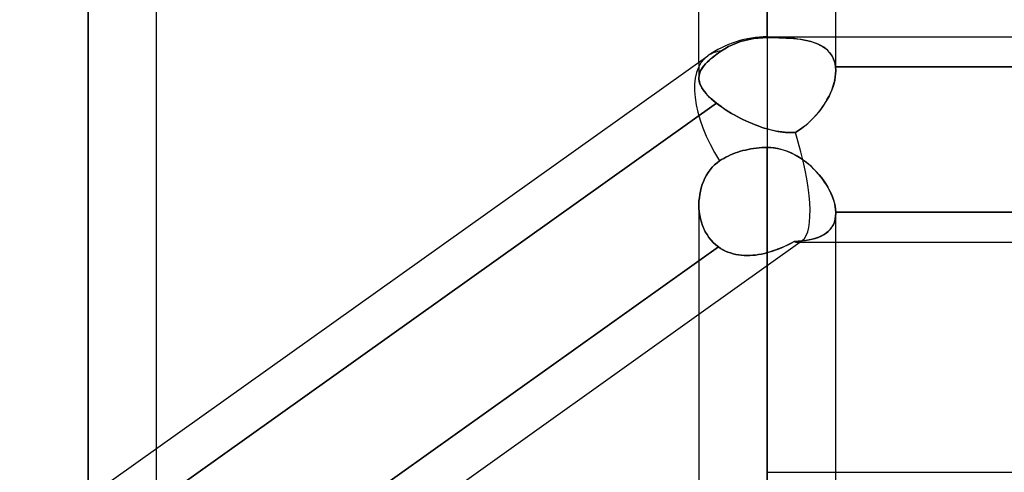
# Model space of a CAD drawing. Header units: millimetres. Extents: x -120 to 100, y -270 to 270.
# Tile 70 of 79: x -39 to -25, y 155 to 162. Entities that reach past the tile are written whole.
import ezdxf

# ---------------------------------------------------------------- set-up
doc = ezdxf.new("R2010")
doc.units = ezdxf.units.MM
doc.layers.add('MAIN-1', color=7, linetype='Continuous')
doc.layers.add('MAIN-2', color=7, linetype='Continuous')

msp = doc.modelspace()

# ---------------------------------------------------------------- linework, layer by layer
at = {"layer": 'MAIN-1'}
for p, q in [((-28.489, 222.657), (-28.489, 161.447)), ((-29.496, 161.074), (-29.496, 221.65)), ((-27.481, 161.447), (-27.481, 221.65)), ((-38.489, 212.583), (-38.489, 154.667)), ((-37.481, 155.385), (-37.481, 211.575)), ((-28.489, 161.447), (-28.489, 159.818)), ((-28.489, 161.447), (-2.267, 161.447)), ((-49.366, 146.919), (-29.366, 161.167)), ((-28.958, 159.738), (-28.922, 159.75)), ((-28.922, 159.75), (-28.885, 159.762)), ((-28.885, 159.762), (-28.849, 159.772)), ((-28.849, 159.772), (-28.812, 159.781)), ((-28.812, 159.781), (-28.773, 159.79)), ((-28.773, 159.79), (-28.733, 159.797)), ((-28.733, 159.797), (-28.692, 159.804)), ((-28.692, 159.804), (-28.65, 159.809)), ((-28.65, 159.809), (-28.609, 159.813)), ((-28.609, 159.813), (-28.568, 159.816)), ((-28.568, 159.816), (-28.528, 159.817)), ((-28.528, 159.817), (-28.489, 159.818)), ((-28.489, 159.818), (-28.489, 155.036)), ((-28.489, 159.818), (-28.429, 159.816)), ((-28.429, 159.816), (-28.371, 159.809)), ((-28.371, 159.809), (-28.313, 159.798)), ((-28.313, 159.798), (-28.256, 159.783)), ((-28.256, 159.783), (-28.199, 159.764)), ((-28.199, 159.764), (-28.144, 159.741)), ((-29.229, 159.593), (-29.191, 159.621)), ((-29.191, 159.621), (-29.162, 159.64)), ((-29.162, 159.64), (-29.131, 159.658)), ((-29.131, 159.658), (-29.099, 159.676)), ((-29.099, 159.676), (-29.065, 159.693)), ((-29.065, 159.693), (-29.03, 159.709)), ((-29.03, 159.709), (-28.994, 159.724)), ((-28.994, 159.724), (-28.958, 159.738)), ((-28.144, 159.741), (-28.091, 159.715)), ((-28.091, 159.715), (-28.039, 159.686)), ((-28.039, 159.686), (-27.989, 159.654)), ((-27.989, 159.654), (-27.94, 159.62)), ((-27.94, 159.62), (-27.894, 159.583)), ((-29.359, 159.451), (-29.33, 159.491)), ((-29.33, 159.491), (-29.299, 159.528)), ((-29.299, 159.528), (-29.265, 159.562)), ((-29.265, 159.562), (-29.229, 159.593)), ((-27.894, 159.583), (-27.849, 159.544)), ((-27.849, 159.544), (-27.807, 159.504)), ((-27.807, 159.504), (-27.766, 159.462)), ((-27.766, 159.462), (-27.728, 159.418)), ((-29.446, 159.273), (-29.429, 159.319)), ((-29.429, 159.319), (-29.408, 159.365)), ((-29.408, 159.365), (-29.385, 159.409)), ((-29.385, 159.409), (-29.359, 159.451)), ((-27.728, 159.418), (-27.692, 159.374)), ((-27.692, 159.374), (-27.658, 159.328)), ((-27.658, 159.328), (-27.627, 159.282)), ((-29.484, 159.126), (-29.474, 159.176)), ((-29.474, 159.176), (-29.461, 159.225)), ((-29.461, 159.225), (-29.446, 159.273)), ((-27.627, 159.282), (-27.599, 159.235)), ((-27.599, 159.235), (-27.573, 159.187)), ((-27.573, 159.187), (-27.55, 159.14)), ((-29.496, 158.975), (-29.495, 159.026)), ((-29.495, 159.026), (-29.49, 159.076)), ((-29.49, 159.076), (-29.484, 159.126)), ((-27.55, 159.14), (-27.531, 159.093)), ((-27.531, 159.093), (-27.514, 159.046)), ((-27.514, 159.046), (-27.501, 159)), ((-29.496, 158.972), (-29.496, 154.662)), ((-27.501, 159), (-27.491, 158.954)), ((-27.491, 158.954), (-27.484, 158.91)), ((-27.484, 158.91), (-27.481, 158.867)), ((-27.481, 158.867), (-19.496, 158.867)), ((-27.481, 158.867), (-27.481, 158.865)), ((-27.481, 158.865), (-27.481, 158.863)), ((-27.481, 158.863), (-27.481, 158.86)), ((-27.481, 158.86), (-27.481, 158.858)), ((-27.481, 158.858), (-27.481, 158.855)), ((-27.481, 158.855), (-27.481, 158.853)), ((-27.481, 155.036), (-27.481, 158.853)), ((-27.481, 158.425), (-19.496, 158.425)), ((-37.79, 152.241), (-29.496, 158.15)), ((-37.481, 151.674), (-29.496, 157.363)), ((-28.489, 155.036), (-2.267, 155.036))]:
    msp.add_line(p, q, dxfattribs=at)
msp.add_arc((-28.489, 159.936), 1.511, 90, 125.4669, dxfattribs=at)
for start_param, end_param in [(0, 1.470986), (-0.001291, 0)]:
    msp.add_ellipse((-28.489, 159.936), major_axis=(-0.877, 1.231), ratio=0.501864, start_param=start_param, end_param=end_param, dxfattribs=at)
at = {"layer": 'MAIN-2'}
for p, q in [((-28.489, 161.437), (-28.489, 222.657)), ((-28.489, 220.643), (-28.489, 160.091)), ((-38.489, 154.431), (-38.489, 212.583)), ((-38.489, 210.567), (-38.489, 152.963)), ((-28.941, 161.356), (-29.001, 161.331)), ((-29.001, 161.331), (-28.941, 161.356)), ((-28.882, 161.377), (-28.941, 161.356)), ((-28.941, 161.356), (-28.882, 161.377)), ((-28.821, 161.394), (-28.882, 161.377)), ((-28.882, 161.377), (-28.821, 161.394)), ((-28.757, 161.409), (-28.821, 161.394)), ((-28.821, 161.394), (-28.757, 161.409)), ((-28.69, 161.421), (-28.757, 161.409)), ((-28.757, 161.409), (-28.69, 161.421)), ((-28.622, 161.43), (-28.69, 161.421)), ((-28.69, 161.421), (-28.622, 161.43)), ((-28.554, 161.435), (-28.622, 161.43)), ((-28.622, 161.43), (-28.554, 161.435)), ((-28.489, 161.437), (-28.554, 161.435)), ((-28.554, 161.435), (-28.489, 161.437)), ((-28.489, 161.447), (-28.489, 159.818)), ((-28.489, 161.447), (-28.489, 161.437)), ((-28.489, 161.437), (-28.432, 161.436)), ((-28.429, 161.436), (-28.489, 161.437)), ((-28.432, 161.436), (-28.375, 161.436)), ((-28.371, 161.436), (-28.429, 161.436)), ((-28.375, 161.436), (-28.319, 161.434)), ((-28.313, 161.434), (-28.371, 161.436)), ((-28.319, 161.434), (-28.264, 161.432)), ((-28.255, 161.432), (-28.313, 161.434)), ((-28.264, 161.432), (-28.21, 161.43)), ((-28.199, 161.429), (-28.255, 161.432)), ((-28.21, 161.43), (-28.157, 161.426)), ((-28.144, 161.425), (-28.199, 161.429)), ((-28.157, 161.426), (-28.105, 161.422)), ((-28.091, 161.421), (-28.144, 161.425)), ((-28.105, 161.422), (-28.055, 161.417)), ((-28.039, 161.415), (-28.091, 161.421)), ((-28.055, 161.417), (-28.006, 161.411)), ((-27.989, 161.408), (-28.039, 161.415)), ((-28.006, 161.411), (-27.959, 161.403)), ((-27.941, 161.4), (-27.989, 161.408)), ((-27.959, 161.403), (-27.913, 161.394)), ((-27.894, 161.39), (-27.941, 161.4)), ((-27.913, 161.394), (-27.87, 161.384)), ((-27.85, 161.379), (-27.894, 161.39)), ((-27.87, 161.384), (-27.828, 161.372)), ((-27.807, 161.365), (-27.85, 161.379)), ((-27.828, 161.372), (-27.788, 161.359)), ((-27.767, 161.351), (-27.807, 161.365)), ((-27.788, 161.359), (-27.75, 161.344)), ((-27.729, 161.334), (-27.767, 161.351)), ((-27.75, 161.344), (-27.714, 161.327)), ((-27.481, 160.945), (-27.481, 161.447)), ((-29.214, 161.207), (-29.258, 161.174)), ((-29.246, 161.183), (-29.207, 161.211)), ((-29.166, 161.24), (-29.214, 161.207)), ((-29.207, 161.211), (-29.166, 161.24)), ((-29.115, 161.273), (-29.166, 161.24)), ((-29.166, 161.24), (-29.115, 161.273)), ((-29.06, 161.303), (-29.115, 161.273)), ((-29.115, 161.273), (-29.06, 161.303)), ((-29.001, 161.331), (-29.06, 161.303)), ((-29.06, 161.303), (-29.001, 161.331)), ((-27.693, 161.315), (-27.729, 161.334)), ((-27.714, 161.327), (-27.68, 161.308)), ((-27.659, 161.294), (-27.693, 161.315)), ((-27.68, 161.308), (-27.648, 161.287)), ((-27.628, 161.271), (-27.659, 161.294)), ((-27.648, 161.287), (-27.619, 161.264)), ((-27.599, 161.246), (-27.628, 161.271)), ((-27.619, 161.264), (-27.593, 161.239)), ((-27.574, 161.218), (-27.599, 161.246)), ((-27.593, 161.239), (-27.568, 161.212)), ((-27.551, 161.188), (-27.574, 161.218)), ((-27.568, 161.212), (-27.547, 161.182)), ((-29.496, 161.074), (-29.496, 160.842)), ((-29.4, 161.048), (-29.374, 161.074)), ((-29.368, 161.08), (-29.398, 161.05)), ((-29.374, 161.074), (-29.346, 161.101)), ((-29.335, 161.111), (-29.368, 161.08)), ((-29.346, 161.101), (-29.315, 161.128)), ((-29.298, 161.142), (-29.335, 161.111)), ((-29.315, 161.128), (-29.282, 161.155)), ((-29.258, 161.174), (-29.298, 161.142)), ((-29.282, 161.155), (-29.246, 161.183)), ((-27.531, 161.156), (-27.551, 161.188)), ((-27.547, 161.182), (-27.529, 161.151)), ((-27.515, 161.121), (-27.531, 161.156)), ((-27.529, 161.151), (-27.513, 161.117)), ((-27.501, 161.085), (-27.515, 161.121)), ((-27.513, 161.117), (-27.5, 161.082)), ((-27.491, 161.046), (-27.501, 161.085)), ((-27.5, 161.082), (-27.491, 161.044)), ((-29.489, 160.897), (-29.482, 160.922)), ((-29.477, 160.933), (-29.487, 160.905)), ((-29.482, 160.922), (-29.471, 160.947)), ((-29.463, 160.962), (-29.477, 160.933)), ((-29.471, 160.947), (-29.458, 160.972)), ((-29.445, 160.991), (-29.463, 160.962)), ((-29.458, 160.972), (-29.441, 160.997)), ((-29.424, 161.02), (-29.445, 160.991)), ((-29.441, 160.997), (-29.422, 161.022)), ((-29.398, 161.05), (-29.424, 161.02)), ((-29.422, 161.022), (-29.4, 161.048)), ((-27.485, 161.005), (-27.491, 161.046)), ((-27.491, 161.044), (-27.485, 161.005)), ((-27.484, 160.995), (-27.485, 161.005)), ((-19.493, 161.005), (-27.485, 161.005)), ((-27.485, 161.005), (-19.493, 161.005)), ((-27.485, 161.005), (-27.484, 160.995)), ((-27.483, 160.985), (-27.484, 160.995)), ((-27.484, 160.995), (-27.483, 160.985)), ((-27.482, 160.975), (-27.483, 160.985)), ((-27.483, 160.985), (-27.482, 160.975)), ((-27.483, 160.901), (-27.481, 160.945)), ((-27.481, 160.945), (-27.483, 160.901)), ((-27.482, 160.965), (-27.482, 160.975)), ((-27.482, 160.975), (-27.482, 160.965)), ((-27.481, 160.955), (-27.482, 160.965)), ((-27.482, 160.965), (-27.481, 160.955)), ((-27.481, 160.945), (-27.481, 160.955)), ((-27.481, 160.955), (-27.481, 160.945)), ((-29.494, 160.876), (-29.496, 160.846)), ((-29.496, 160.846), (-29.494, 160.872)), ((-29.495, 160.822), (-29.496, 160.846)), ((-29.496, 160.846), (-29.495, 160.818)), ((-29.492, 160.797), (-29.495, 160.822)), ((-29.495, 160.818), (-29.49, 160.789)), ((-29.487, 160.905), (-29.494, 160.876)), ((-29.494, 160.872), (-29.489, 160.897)), ((-29.486, 160.772), (-29.492, 160.797)), ((-29.49, 160.789), (-29.481, 160.759)), ((-29.477, 160.747), (-29.486, 160.772)), ((-27.507, 160.764), (-27.521, 160.717)), ((-27.508, 160.761), (-27.496, 160.808)), ((-27.496, 160.811), (-27.507, 160.764)), ((-27.488, 160.857), (-27.496, 160.811)), ((-27.496, 160.808), (-27.488, 160.855)), ((-27.488, 160.855), (-27.483, 160.901)), ((-27.483, 160.901), (-27.488, 160.857)), ((-29.481, 160.759), (-29.469, 160.729)), ((-29.465, 160.721), (-29.477, 160.747)), ((-29.469, 160.729), (-29.453, 160.699)), ((-29.451, 160.695), (-29.465, 160.721)), ((-29.453, 160.699), (-29.434, 160.668)), ((-29.434, 160.668), (-29.451, 160.695)), ((-29.414, 160.641), (-29.434, 160.668)), ((-29.434, 160.668), (-29.41, 160.636)), ((-29.391, 160.613), (-29.414, 160.641)), ((-29.41, 160.636), (-29.383, 160.604)), ((-27.559, 160.621), (-27.581, 160.574)), ((-27.561, 160.616), (-27.541, 160.664)), ((-27.539, 160.669), (-27.559, 160.621)), ((-27.541, 160.664), (-27.523, 160.713)), ((-27.521, 160.717), (-27.539, 160.669)), ((-27.523, 160.713), (-27.508, 160.761)), ((-29.366, 160.585), (-29.391, 160.613)), ((-29.383, 160.604), (-29.352, 160.571)), ((-29.338, 160.556), (-29.366, 160.585)), ((-29.352, 160.571), (-29.317, 160.537)), ((-29.307, 160.528), (-29.338, 160.556)), ((-29.317, 160.537), (-29.28, 160.504)), ((-29.274, 160.499), (-29.307, 160.528)), ((-29.28, 160.504), (-29.239, 160.47)), ((-29.239, 160.47), (-29.274, 160.499)), ((-27.635, 160.479), (-27.665, 160.432)), ((-27.639, 160.471), (-27.611, 160.519)), ((-27.607, 160.526), (-27.635, 160.479)), ((-27.611, 160.519), (-27.585, 160.567)), ((-27.581, 160.574), (-27.607, 160.526)), ((-27.585, 160.567), (-27.561, 160.616)), ((-29.239, 160.47), (-37.823, 154.355)), ((-37.823, 154.355), (-29.239, 160.47)), ((-29.205, 160.445), (-29.239, 160.47)), ((-29.239, 160.47), (-29.206, 160.445)), ((-29.206, 160.445), (-29.171, 160.42)), ((-29.171, 160.42), (-29.205, 160.445)), ((-29.134, 160.394), (-29.171, 160.42)), ((-29.171, 160.42), (-29.134, 160.395)), ((-29.134, 160.395), (-29.096, 160.369)), ((-29.096, 160.369), (-29.134, 160.394)), ((-29.057, 160.345), (-29.096, 160.369)), ((-29.096, 160.369), (-29.057, 160.345)), ((-29.017, 160.321), (-29.057, 160.345)), ((-29.057, 160.345), (-29.017, 160.321)), ((-27.775, 160.291), (-27.738, 160.334)), ((-27.732, 160.342), (-27.768, 160.298)), ((-27.738, 160.334), (-27.703, 160.379)), ((-27.697, 160.387), (-27.732, 160.342)), ((-27.703, 160.379), (-27.67, 160.424)), ((-27.665, 160.432), (-27.697, 160.387)), ((-27.67, 160.424), (-27.639, 160.471)), ((-28.976, 160.297), (-29.017, 160.321)), ((-29.017, 160.321), (-28.976, 160.297)), ((-28.934, 160.274), (-28.976, 160.297)), ((-28.976, 160.297), (-28.934, 160.274)), ((-28.891, 160.252), (-28.934, 160.274)), ((-28.934, 160.274), (-28.891, 160.252)), ((-28.848, 160.23), (-28.891, 160.252)), ((-28.891, 160.252), (-28.848, 160.23)), ((-28.804, 160.209), (-28.848, 160.23)), ((-28.848, 160.23), (-28.804, 160.209)), ((-28.759, 160.189), (-28.804, 160.209)), ((-28.804, 160.209), (-28.759, 160.189)), ((-28.714, 160.17), (-28.759, 160.189)), ((-28.759, 160.189), (-28.714, 160.17)), ((-27.895, 160.172), (-27.854, 160.21)), ((-27.847, 160.216), (-27.889, 160.177)), ((-27.854, 160.21), (-27.814, 160.249)), ((-27.807, 160.256), (-27.847, 160.216)), ((-27.814, 160.249), (-27.775, 160.291)), ((-27.768, 160.298), (-27.807, 160.256)), ((-28.669, 160.152), (-28.714, 160.17)), ((-28.714, 160.17), (-28.67, 160.152)), ((-28.67, 160.152), (-28.624, 160.135)), ((-28.624, 160.135), (-28.669, 160.152)), ((-28.579, 160.119), (-28.624, 160.135)), ((-28.624, 160.135), (-28.579, 160.119)), ((-28.534, 160.104), (-28.579, 160.119)), ((-28.579, 160.119), (-28.534, 160.104)), ((-28.489, 160.091), (-28.534, 160.104)), ((-28.534, 160.104), (-28.489, 160.091)), ((-28.489, 160.091), (-28.45, 160.081)), ((-28.446, 160.079), (-28.489, 160.091)), ((-28.45, 160.081), (-28.412, 160.071)), ((-28.403, 160.069), (-28.446, 160.079)), ((-28.412, 160.071), (-28.374, 160.063)), ((-28.36, 160.06), (-28.403, 160.069)), ((-28.374, 160.063), (-28.336, 160.056)), ((-28.318, 160.053), (-28.36, 160.06)), ((-28.336, 160.056), (-28.298, 160.049)), ((-28.276, 160.047), (-28.318, 160.053)), ((-28.298, 160.049), (-28.26, 160.045)), ((-28.235, 160.042), (-28.276, 160.047)), ((-28.26, 160.045), (-28.222, 160.041)), ((-28.194, 160.039), (-28.235, 160.042)), ((-28.222, 160.041), (-28.185, 160.039)), ((-28.154, 160.038), (-28.194, 160.039)), ((-28.185, 160.039), (-28.148, 160.038)), ((-28.148, 160.038), (-28.112, 160.039)), ((-28.076, 160.041), (-28.115, 160.039)), ((-28.112, 160.039), (-28.076, 160.041)), ((-28.027, 160.071), (-28.076, 160.041)), ((-28.076, 160.041), (-28.028, 160.07)), ((-28.028, 160.07), (-27.982, 160.102)), ((-27.979, 160.104), (-28.027, 160.071)), ((-27.982, 160.102), (-27.938, 160.136)), ((-27.933, 160.139), (-27.979, 160.104)), ((-27.938, 160.136), (-27.895, 160.172)), ((-27.889, 160.177), (-27.933, 160.139)), ((-28.115, 160.039), (-28.154, 160.038)), ((-28.922, 159.75), (-28.958, 159.738)), ((-28.885, 159.762), (-28.922, 159.75)), ((-28.849, 159.772), (-28.885, 159.762)), ((-28.812, 159.781), (-28.849, 159.772)), ((-28.773, 159.79), (-28.812, 159.781)), ((-28.733, 159.797), (-28.773, 159.79)), ((-28.692, 159.804), (-28.733, 159.797)), ((-28.65, 159.809), (-28.692, 159.804)), ((-28.609, 159.813), (-28.65, 159.809)), ((-28.568, 159.816), (-28.609, 159.813)), ((-28.528, 159.817), (-28.568, 159.816)), ((-28.489, 159.818), (-28.528, 159.817)), ((-28.489, 155.031), (-28.489, 159.818)), ((-28.437, 159.816), (-28.489, 159.818)), ((-28.386, 159.811), (-28.437, 159.816)), ((-28.335, 159.803), (-28.386, 159.811)), ((-28.284, 159.791), (-28.335, 159.803)), ((-28.235, 159.776), (-28.284, 159.791)), ((-28.186, 159.759), (-28.235, 159.776)), ((-28.138, 159.738), (-28.186, 159.759)), ((-29.191, 159.621), (-29.229, 159.593)), ((-29.162, 159.64), (-29.191, 159.621)), ((-29.131, 159.658), (-29.162, 159.64)), ((-29.099, 159.676), (-29.131, 159.658)), ((-29.065, 159.693), (-29.099, 159.676)), ((-29.03, 159.709), (-29.065, 159.693)), ((-28.994, 159.724), (-29.03, 159.709)), ((-28.958, 159.738), (-28.994, 159.724)), ((-28.092, 159.716), (-28.138, 159.738)), ((-28.047, 159.691), (-28.092, 159.716)), ((-28.003, 159.663), (-28.047, 159.691)), ((-27.96, 159.634), (-28.003, 159.663)), ((-27.919, 159.603), (-27.96, 159.634)), ((-29.33, 159.49), (-29.359, 159.451)), ((-29.299, 159.527), (-29.33, 159.49)), ((-29.265, 159.561), (-29.299, 159.527)), ((-29.229, 159.593), (-29.265, 159.561)), ((-27.879, 159.57), (-27.919, 159.603)), ((-27.84, 159.536), (-27.879, 159.57)), ((-27.804, 159.501), (-27.84, 159.536)), ((-27.768, 159.464), (-27.804, 159.501)), ((-27.735, 159.427), (-27.768, 159.464)), ((-29.429, 159.319), (-29.446, 159.273)), ((-29.408, 159.365), (-29.429, 159.319)), ((-29.385, 159.409), (-29.408, 159.365)), ((-29.359, 159.451), (-29.385, 159.409)), ((-27.703, 159.388), (-27.735, 159.427)), ((-27.673, 159.349), (-27.703, 159.388)), ((-27.645, 159.309), (-27.673, 159.349)), ((-29.474, 159.176), (-29.484, 159.126)), ((-29.462, 159.225), (-29.474, 159.176)), ((-29.446, 159.273), (-29.462, 159.225)), ((-27.619, 159.268), (-27.645, 159.309)), ((-27.594, 159.227), (-27.619, 159.268)), ((-27.572, 159.186), (-27.594, 159.227)), ((-27.552, 159.144), (-27.572, 159.186)), ((-29.495, 159.026), (-29.496, 158.975)), ((-29.49, 159.076), (-29.495, 159.026)), ((-29.484, 159.126), (-29.49, 159.076)), ((-27.535, 159.103), (-27.552, 159.144)), ((-27.52, 159.063), (-27.535, 159.103)), ((-27.507, 159.022), (-27.52, 159.063)), ((-29.496, 158.975), (-29.495, 158.923)), ((-29.495, 158.923), (-29.496, 158.975)), ((-29.495, 158.923), (-29.491, 158.871)), ((-29.491, 158.871), (-29.495, 158.923)), ((-27.497, 158.982), (-27.507, 159.022)), ((-27.489, 158.943), (-27.497, 158.982)), ((-27.484, 158.905), (-27.489, 158.943)), ((-27.481, 158.867), (-27.484, 158.905)), ((-29.491, 158.871), (-29.483, 158.819)), ((-29.483, 158.819), (-29.491, 158.871)), ((-29.483, 158.819), (-29.473, 158.768)), ((-29.473, 158.768), (-29.483, 158.819)), ((-29.473, 158.768), (-29.46, 158.719)), ((-29.46, 158.719), (-29.473, 158.768)), ((-27.49, 158.763), (-27.502, 158.721)), ((-27.502, 158.719), (-27.491, 158.761)), ((-27.491, 158.761), (-27.484, 158.806)), ((-27.484, 158.807), (-27.49, 158.763)), ((-27.481, 158.853), (-27.484, 158.807)), ((-27.484, 158.806), (-27.481, 158.853)), ((-27.481, 158.865), (-27.481, 158.867)), ((-19.496, 158.867), (-27.481, 158.867)), ((-27.481, 158.863), (-27.481, 158.865)), ((-27.481, 158.86), (-27.481, 158.863)), ((-27.481, 158.858), (-27.481, 158.86)), ((-27.481, 158.855), (-27.481, 158.858)), ((-27.481, 158.853), (-27.481, 158.855)), ((-29.46, 158.719), (-29.444, 158.67)), ((-29.444, 158.67), (-29.46, 158.719)), ((-29.444, 158.67), (-29.424, 158.623)), ((-29.424, 158.624), (-29.444, 158.67)), ((-29.402, 158.578), (-29.424, 158.624)), ((-29.424, 158.623), (-29.402, 158.578)), ((-27.592, 158.583), (-27.564, 158.612)), ((-27.561, 158.615), (-27.589, 158.586)), ((-27.564, 158.612), (-27.539, 158.645)), ((-27.537, 158.648), (-27.561, 158.615)), ((-27.539, 158.645), (-27.519, 158.68)), ((-27.517, 158.683), (-27.537, 158.648)), ((-27.519, 158.68), (-27.502, 158.719)), ((-27.502, 158.721), (-27.517, 158.683)), ((-29.496, 157.363), (-27.974, 158.447)), ((-29.402, 158.578), (-29.377, 158.535)), ((-29.377, 158.535), (-29.402, 158.578)), ((-29.377, 158.535), (-29.349, 158.493)), ((-29.349, 158.493), (-29.377, 158.535)), ((-29.349, 158.493), (-29.318, 158.454)), ((-29.318, 158.454), (-29.349, 158.493)), ((-29.318, 158.454), (-29.284, 158.418)), ((-29.284, 158.418), (-29.318, 158.454)), ((-27.981, 158.442), (-27.928, 158.449)), ((-27.923, 158.45), (-27.977, 158.443)), ((-27.928, 158.449), (-27.878, 158.457)), ((-27.872, 158.458), (-27.923, 158.45)), ((-27.878, 158.457), (-27.83, 158.468)), ((-27.823, 158.469), (-27.872, 158.458)), ((-27.83, 158.468), (-27.784, 158.48)), ((-27.777, 158.482), (-27.823, 158.469)), ((-27.784, 158.48), (-27.74, 158.495)), ((-27.733, 158.498), (-27.777, 158.482)), ((-27.74, 158.495), (-27.698, 158.513)), ((-27.692, 158.516), (-27.733, 158.498)), ((-27.698, 158.513), (-27.66, 158.533)), ((-27.654, 158.536), (-27.692, 158.516)), ((-27.66, 158.533), (-27.624, 158.556)), ((-27.62, 158.56), (-27.654, 158.536)), ((-27.624, 158.556), (-27.592, 158.583)), ((-27.589, 158.586), (-27.62, 158.56)), ((-29.209, 158.355), (-37.79, 152.241)), ((-29.496, 158.15), (-29.209, 158.355)), ((-29.284, 158.418), (-29.247, 158.385)), ((-29.248, 158.385), (-29.284, 158.418)), ((-29.209, 158.355), (-29.248, 158.385)), ((-29.247, 158.385), (-29.209, 158.355)), ((-29.209, 158.355), (-29.176, 158.332)), ((-29.176, 158.332), (-29.209, 158.355)), ((-29.176, 158.332), (-29.142, 158.312)), ((-29.141, 158.312), (-29.176, 158.332)), ((-29.142, 158.312), (-29.106, 158.294)), ((-29.106, 158.294), (-29.141, 158.312)), ((-28.415, 158.292), (-28.379, 158.305)), ((-28.366, 158.309), (-28.406, 158.295)), ((-28.379, 158.305), (-28.342, 158.318)), ((-28.325, 158.325), (-28.366, 158.309)), ((-28.342, 158.318), (-28.306, 158.332)), ((-28.285, 158.341), (-28.325, 158.325)), ((-28.306, 158.332), (-28.269, 158.347)), ((-28.246, 158.358), (-28.285, 158.341)), ((-28.269, 158.347), (-28.233, 158.363)), ((-28.206, 158.376), (-28.246, 158.358)), ((-28.233, 158.363), (-28.198, 158.38)), ((-28.168, 158.394), (-28.206, 158.376)), ((-28.198, 158.38), (-28.162, 158.397)), ((-28.13, 158.413), (-28.168, 158.394)), ((-28.162, 158.397), (-28.127, 158.415)), ((-28.092, 158.433), (-28.13, 158.413)), ((-28.127, 158.415), (-28.092, 158.433)), ((-28.034, 158.437), (-28.092, 158.433)), ((-28.092, 158.433), (-28.036, 158.437)), ((-28.044, 158.425), (-27.481, 158.425)), ((-28.036, 158.437), (-27.981, 158.442)), ((-27.977, 158.443), (-28.034, 158.437)), ((-29.106, 158.294), (-29.069, 158.278)), ((-29.069, 158.278), (-29.106, 158.294)), ((-29.069, 158.278), (-29.032, 158.265)), ((-29.032, 158.265), (-29.069, 158.278)), ((-29.032, 158.265), (-28.993, 158.253)), ((-28.993, 158.253), (-29.032, 158.265)), ((-28.993, 158.253), (-28.954, 158.244)), ((-28.954, 158.244), (-28.993, 158.253)), ((-28.954, 158.244), (-28.913, 158.237)), ((-28.913, 158.237), (-28.954, 158.244)), ((-28.913, 158.237), (-28.872, 158.231)), ((-28.872, 158.231), (-28.913, 158.237)), ((-28.872, 158.231), (-28.831, 158.228)), ((-28.831, 158.228), (-28.872, 158.231)), ((-28.831, 158.228), (-28.789, 158.227)), ((-28.789, 158.227), (-28.831, 158.228)), ((-28.789, 158.227), (-28.746, 158.228)), ((-28.746, 158.228), (-28.789, 158.227)), ((-28.746, 158.228), (-28.704, 158.231)), ((-28.704, 158.231), (-28.746, 158.228)), ((-28.704, 158.231), (-28.661, 158.235)), ((-28.661, 158.235), (-28.704, 158.231)), ((-28.661, 158.235), (-28.618, 158.242)), ((-28.618, 158.242), (-28.661, 158.235)), ((-28.618, 158.242), (-28.575, 158.25)), ((-28.575, 158.25), (-28.618, 158.242)), ((-28.575, 158.25), (-28.532, 158.259)), ((-28.532, 158.259), (-28.575, 158.25)), ((-28.532, 158.259), (-28.489, 158.27)), ((-28.489, 158.27), (-28.532, 158.259)), ((-28.447, 158.282), (-28.489, 158.27)), ((-28.489, 158.27), (-28.452, 158.281)), ((-28.489, 158.27), (-28.489, 153.733)), ((-28.489, 153.733), (-28.489, 158.27)), ((-28.452, 158.281), (-28.415, 158.292)), ((-28.406, 158.295), (-28.447, 158.282)), ((-37.481, 153.674), (-37.481, 155.385)), ((-27.481, 154.578), (-27.481, 155.036))]:
    msp.add_line(p, q, dxfattribs=at)
for major_axis, ratio, start_param, end_param in [((-0.877, 1.231), 0.501864, -0.27339, -0.001291), ((-0.877, 1.231), 0.501864, -0.27339, -0.001291), ((-0.877, 1.231), 0.501864, 0, 1.470986), ((0.481, -1.506), 0.269104, 0.085122, 1.554402), ((0.481, -1.506), 0.269104, 0.085122, 1.554402), ((0.481, -1.506), 0.269104, -0.088764, 0.085122), ((0.481, -1.506), 0.269104, -0.088764, 0.085122), ((0.481, -1.506), 0.269104, -0.1899, -0.088764), ((0.481, -1.506), 0.269104, -0.1899, -0.088764)]:
    msp.add_ellipse((-28.489, 159.936), major_axis=major_axis, ratio=ratio, start_param=start_param, end_param=end_param, dxfattribs=at)

doc.saveas('drawing.dxf')
